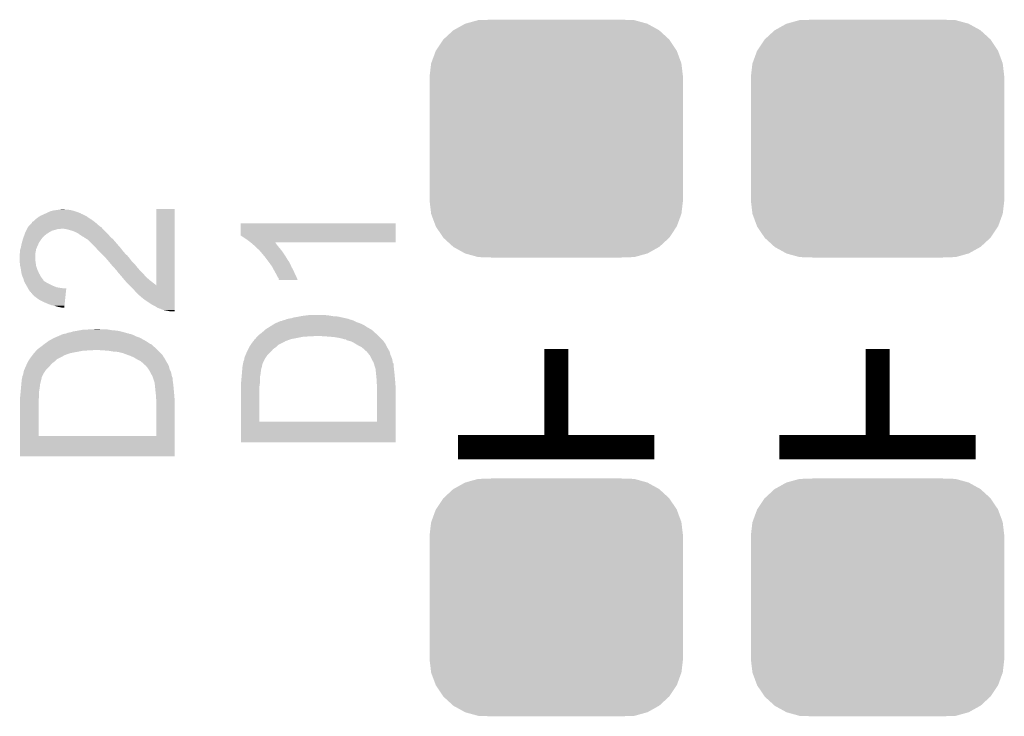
# Model space of a CAD drawing. Extents: x -9 to 122, y -9 to 65.
# Tile 65 of 256: x -2.88 to 3.35, y 45.48 to 49.89. Entities that reach past the tile are written whole.
import ezdxf

# ---------------------------------------------------------------- set-up
doc = ezdxf.new("R2010")
doc.units = 0
doc.layers.get('0').update_dxf_attribs({"linetype": 'CONTINUOUS'})
doc.layers.add('CLICKER_4_FOR_R7FA4M2A_V100_GTO', color=12, linetype='CONTINUOUS')
doc.layers.add('CLICKER_4_FOR_R7FA4M2A_V100_GTS', color=13, linetype='CONTINUOUS')

# ---------------------------------------------------------------- blocks, each defined once
blk = doc.blocks.new('CUSTOM_187')
for points in [[(-0.574718, 0.726558), (-0.494684, 0.748866), (0.575484, 0.726558), (0.493886, 0.748866)], [(-0.494684, 0.748866), (-0.486974, 0.749134), (0.493886, 0.748866), (0.492904, 0.749134)], [(-0.486974, 0.749134), (-0.409126, 0.75184), (0.492904, 0.749134), (0.409126, 0.75184)], [(-0.65191, 0.68417), (-0.650032, 0.685218), (0.651598, 0.68417), (0.650452, 0.685218)], [(-0.650032, 0.685218), (-0.57715, 0.72588), (0.650452, 0.685218), (0.576714, 0.72588)], [(-0.57715, 0.72588), (-0.574718, 0.726558), (0.576714, 0.72588), (0.575484, 0.726558)], [(-0.761188, 0.556422), (-0.714784, 0.626066), (0.761436, 0.556422), (0.714532, 0.626066)], [(-0.714784, 0.626066), (-0.713312, 0.627428), (0.714532, 0.626066), (0.713614, 0.627428)], [(-0.713312, 0.627428), (-0.65191, 0.68417), (0.713614, 0.627428), (0.651598, 0.68417)], [(-0.791024, 0.476168), (-0.762254, 0.554822), (0.791244, 0.476168), (0.762032, 0.554822)], [(-0.762254, 0.554822), (-0.761188, 0.556422), (0.762032, 0.554822), (0.761436, 0.556422)], [(-0.80137, 0.39116), (-0.791662, 0.474422), (0.80137, 0.39116), (0.791452, 0.474422)], [(-0.791662, 0.474422), (-0.791024, 0.476168), (0.791452, 0.474422), (0.791244, 0.476168)], [(-0.80137, 0.38989), (-0.80137, 0.39116), (0.80137, 0.38989), (0.80137, 0.39116)], [(-0.80137, -0.38989), (-0.80137, 0.38989), (0.80137, -0.38989), (0.80137, 0.38989)], [(-0.80137, -0.39116), (-0.80137, -0.38989), (0.80137, -0.39116), (0.80137, -0.38989)], [(-0.791452, -0.474418), (-0.80137, -0.39116), (0.791664, -0.474418), (0.80137, -0.39116)], [(-0.791244, -0.476168), (-0.791452, -0.474418), (0.791022, -0.476168), (0.791664, -0.474418)], [(-0.762032, -0.55482), (-0.791244, -0.476168), (0.762256, -0.55482), (0.791022, -0.476168)], [(-0.761438, -0.556422), (-0.762032, -0.55482), (0.761188, -0.556422), (0.762256, -0.55482)], [(-0.714534, -0.626064), (-0.761438, -0.556422), (0.714786, -0.626064), (0.761188, -0.556422)], [(-0.713616, -0.62743), (-0.714534, -0.626064), (0.713306, -0.62743), (0.714786, -0.626064)], [(-0.651604, -0.684168), (-0.713616, -0.62743), (0.651912, -0.684168), (0.713306, -0.62743)], [(-0.650456, -0.68522), (-0.651604, -0.684168), (0.650026, -0.68522), (0.651912, -0.684168)], [(-0.57672, -0.725878), (-0.650456, -0.68522), (0.57715, -0.725878), (0.650026, -0.68522)], [(-0.575488, -0.726558), (-0.57672, -0.725878), (0.57471, -0.726558), (0.57715, -0.725878)], [(-0.493896, -0.748864), (-0.575488, -0.726558), (0.494684, -0.748864), (0.57471, -0.726558)], [(-0.49291, -0.749134), (-0.493896, -0.748864), (0.48692, -0.749134), (0.494684, -0.748864)], [(-0.409126, -0.75184), (-0.49291, -0.749134), (0.409126, -0.75184), (0.48692, -0.749134)]]:
    blk.add_solid(points)

msp = doc.modelspace()

# ---------------------------------------------------------------- linework, layer by layer
at = {"layer": 'CLICKER_4_FOR_R7FA4M2A_V100_GTO', "const_width": 0.1524}
for points in [[(0.51816, 47.18558), (0.51816, 47.80534)], [(2.55016, 47.18558), (2.55016, 47.80534)], [(-0.10414, 47.18558), (0.51816, 47.18558), (1.13792, 47.18558)], [(1.92786, 47.18558), (2.55016, 47.18558), (3.16992, 47.18558)]]:
    msp.add_lwpolyline(points, dxfattribs=at)
at = {"layer": 'CLICKER_4_FOR_R7FA4M2A_V100_GTO'}
for points in [[(-2.776218, 48.62576), (-2.76606, 48.63338), (-2.423668, 48.62576), (-2.43586, 48.63338)], [(-2.76606, 48.63338), (-2.755898, 48.641002), (-2.43586, 48.63338), (-2.446532, 48.641002)], [(-2.755898, 48.641002), (-2.747436, 48.646078), (-2.446532, 48.641002), (-2.45364, 48.646078)], [(-2.747436, 48.646078), (-2.743198, 48.64862), (-2.45364, 48.646078), (-2.458722, 48.64862)], [(-2.743198, 48.64862), (-2.720848, 48.65878), (-2.458722, 48.64862), (-2.47904, 48.65878)], [(-2.720848, 48.65878), (-2.71526, 48.66132), (-2.47904, 48.65878), (-2.486656, 48.66132)], [(-2.71526, 48.66132), (-2.709768, 48.663856), (-2.486656, 48.66132), (-2.4892, 48.663856)], [(-2.709768, 48.663856), (-2.69325, 48.67148), (-2.4892, 48.663856), (-2.50952, 48.67148)], [(-2.69325, 48.67148), (-2.68224, 48.676562), (-2.50952, 48.67148), (-2.524766, 48.676562)], [(-2.68224, 48.676562), (-2.673354, 48.6791), (-2.524766, 48.676562), (-2.532382, 48.6791)], [(-2.673354, 48.6791), (-2.664458, 48.68164), (-2.532382, 48.6791), (-2.54254, 48.68164)], [(-2.664458, 48.68164), (-2.64668, 48.68418), (-2.54254, 48.68164), (-2.5527, 48.68418)], [(-2.64668, 48.68418), (-2.62636, 48.68672), (-2.5527, 48.68418), (-2.567938, 48.68672)], [(-2.62636, 48.68672), (-2.606038, 48.68926), (-2.583178, 48.68672), (-2.595878, 48.68926)], [(-2.01168, 48.209244), (-2.01166, 48.691778), (-1.894858, 48.209244), (-1.89484, 48.691778)], [(-2.01166, 48.691778), (-2.011658, 48.6918), (-1.89484, 48.691778), (-2.011658, 48.6918)], [(-2.82829, 48.56734), (-2.824482, 48.574956), (-2.352038, 48.56734), (-2.35712, 48.574956)], [(-2.824482, 48.574956), (-2.82448, 48.574958), (-2.35712, 48.574956), (-2.357122, 48.574958)], [(-2.82448, 48.574958), (-2.820248, 48.580038), (-2.357122, 48.574958), (-2.367276, 48.580038)], [(-2.820248, 48.580038), (-2.81813, 48.58258), (-2.367276, 48.580038), (-2.36982, 48.58258)], [(-2.81813, 48.58258), (-2.811782, 48.590198), (-2.36982, 48.58258), (-2.37839, 48.590198)], [(-2.811782, 48.590198), (-2.799086, 48.6029), (-2.37839, 48.590198), (-2.39268, 48.6029)], [(-2.799086, 48.6029), (-2.79654, 48.605446), (-2.39268, 48.6029), (-2.395952, 48.605446)], [(-2.79654, 48.605446), (-2.796534, 48.607986), (-2.395952, 48.605446), (-2.399218, 48.607986)], [(-2.796534, 48.607986), (-2.793996, 48.610522), (-2.399218, 48.607986), (-2.402478, 48.610522)], [(-2.793996, 48.610522), (-2.78892, 48.613062), (-2.402478, 48.610522), (-2.405744, 48.613062)], [(-2.78892, 48.613062), (-2.7813, 48.62068), (-2.405744, 48.613062), (-2.41554, 48.62068)], [(-2.7813, 48.62068), (-2.776218, 48.62576), (-2.41554, 48.62068), (-2.423668, 48.62576)], [(-1.478272, 48.524154), (-1.47826, 48.600338), (-0.497856, 48.524154), (-0.49784, 48.600338)], [(-1.47826, 48.600338), (-1.478258, 48.60036), (-0.49784, 48.600338), (-1.478258, 48.60036)], [(-2.854054, 48.50384), (-2.851332, 48.51146), (-2.73558, 48.50384), (-2.7305, 48.51146)], [(-2.851332, 48.51146), (-2.850424, 48.514002), (-2.7305, 48.51146), (-2.72796, 48.514002)], [(-2.850424, 48.514002), (-2.844074, 48.53178), (-2.72796, 48.514002), (-2.707642, 48.53178)], [(-2.844074, 48.53178), (-2.84226, 48.536858), (-2.707642, 48.53178), (-2.699518, 48.536858)], [(-2.84226, 48.536858), (-2.838994, 48.54448), (-2.699518, 48.536858), (-2.68732, 48.54448)], [(-2.838994, 48.54448), (-2.83464, 48.55464), (-2.68732, 48.54448), (-2.669542, 48.55464)], [(-2.83464, 48.55464), (-2.8321, 48.559722), (-2.669542, 48.55464), (-2.64922, 48.559722)], [(-2.8321, 48.559722), (-2.829562, 48.564798), (-2.64922, 48.559722), (-2.633982, 48.564798)], [(-2.829562, 48.564798), (-2.82956, 48.5648), (-2.633982, 48.564798), (-2.618744, 48.5648)], [(-2.82956, 48.5648), (-2.828292, 48.567338), (-2.618744, 48.5648), (-2.611122, 48.567338)], [(-2.828292, 48.567338), (-2.82829, 48.56734), (-2.611122, 48.567338), (-2.608578, 48.56734)], [(-2.608558, 48.567338), (-2.608578, 48.56734), (-2.352038, 48.567338), (-2.352038, 48.56734)], [(-2.583182, 48.5648), (-2.608558, 48.567338), (-2.3495, 48.5648), (-2.352038, 48.567338)], [(-2.55524, 48.557178), (-2.583182, 48.5648), (-2.341878, 48.557178), (-2.3495, 48.5648)], [(-2.53238, 48.54956), (-2.55524, 48.557178), (-2.33426, 48.54956), (-2.341878, 48.557178)], [(-2.50952, 48.5394), (-2.53238, 48.54956), (-2.3241, 48.5394), (-2.33426, 48.54956)], [(-2.495296, 48.52924), (-2.50952, 48.5394), (-2.31394, 48.52924), (-2.3241, 48.5394)], [(-2.49174, 48.5267), (-2.495296, 48.52924), (-2.311822, 48.5267), (-2.31394, 48.52924)], [(-2.476504, 48.516542), (-2.49174, 48.5267), (-2.303358, 48.516542), (-2.311822, 48.5267)], [(-2.468884, 48.514), (-2.476504, 48.516542), (-2.301238, 48.514), (-2.303358, 48.516542)], [(-2.46888, 48.513998), (-2.468884, 48.514), (-2.301238, 48.513998), (-2.301238, 48.514)], [(-2.4638, 48.508922), (-2.46888, 48.513998), (-2.295144, 48.508922), (-2.301238, 48.513998)], [(-2.450462, 48.5013), (-2.4638, 48.508922), (-2.285998, 48.5013), (-2.295144, 48.508922)], [(-1.43256, 48.49368), (-1.478272, 48.524154), (-0.49786, 48.49368), (-0.497856, 48.524154)], [(-2.871048, 48.437798), (-2.86766, 48.44796), (-2.77114, 48.437798), (-2.766624, 48.44796)], [(-2.86766, 48.44796), (-2.865544, 48.46066), (-2.766624, 48.44796), (-2.76098, 48.46066)], [(-2.865544, 48.46066), (-2.86512, 48.4632), (-2.76098, 48.46066), (-2.759892, 48.4632)], [(-2.86512, 48.4632), (-2.861056, 48.47844), (-2.759892, 48.4632), (-2.75336, 48.47844)], [(-2.861056, 48.47844), (-2.856992, 48.49368), (-2.75336, 48.47844), (-2.7432, 48.49368)], [(-2.856992, 48.49368), (-2.85496, 48.5013), (-2.7432, 48.49368), (-2.737486, 48.5013)], [(-2.85496, 48.5013), (-2.854054, 48.50384), (-2.737486, 48.5013), (-2.73558, 48.50384)], [(-2.446022, 48.498762), (-2.450462, 48.5013), (-2.283822, 48.498762), (-2.285998, 48.5013)], [(-2.413, 48.46574), (-2.446022, 48.498762), (-2.25552, 48.46574), (-2.283822, 48.498762)], [(-2.39776, 48.4505), (-2.413, 48.46574), (-2.242182, 48.4505), (-2.25552, 48.46574)], [(-2.393044, 48.445422), (-2.39776, 48.4505), (-2.23774, 48.445422), (-2.242182, 48.4505)], [(-2.371814, 48.42256), (-2.393044, 48.445422), (-2.21996, 48.42256), (-2.23774, 48.445422)], [(-1.41623, 48.48098), (-1.43256, 48.49368), (-0.497862, 48.48098), (-0.49786, 48.49368)], [(-1.416182, 48.480944), (-1.41623, 48.48098), (-1.259816, 48.480944), (-0.497862, 48.48098)], [(-1.409698, 48.4759), (-1.416182, 48.480944), (-1.256452, 48.4759), (-1.259816, 48.480944)], [(-1.406794, 48.47336), (-1.409698, 48.4759), (-1.25476, 48.47336), (-1.256452, 48.4759)], [(-1.395184, 48.4632), (-1.406794, 48.47336), (-1.24714, 48.4632), (-1.25476, 48.47336)], [(-1.38938, 48.45812), (-1.395184, 48.4632), (-1.243076, 48.45812), (-1.24714, 48.4632)], [(-1.38176, 48.4505), (-1.38938, 48.45812), (-1.23698, 48.4505), (-1.243076, 48.45812)], [(-1.374138, 48.442878), (-1.38176, 48.4505), (-1.230628, 48.442878), (-1.23698, 48.4505)], [(-2.87528, 48.407322), (-2.874646, 48.409858), (-2.77622, 48.407322), (-2.77622, 48.409858)], [(-2.87528, 48.36668), (-2.87528, 48.407322), (-2.77622, 48.36668), (-2.77622, 48.407322)], [(-2.874646, 48.409858), (-2.87274, 48.417482), (-2.77622, 48.409858), (-2.774834, 48.417482)], [(-2.87274, 48.417482), (-2.872738, 48.432722), (-2.774834, 48.417482), (-2.772064, 48.432722)], [(-2.872738, 48.432722), (-2.871048, 48.437798), (-2.772064, 48.432722), (-2.77114, 48.437798)], [(-2.36474, 48.41494), (-2.371814, 48.42256), (-2.213184, 48.41494), (-2.21996, 48.42256)], [(-2.349498, 48.3997), (-2.36474, 48.41494), (-2.199634, 48.3997), (-2.213184, 48.41494)], [(-2.349492, 48.399694), (-2.349498, 48.3997), (-2.197094, 48.399694), (-2.199634, 48.3997)], [(-2.346958, 48.39716), (-2.349492, 48.399694), (-2.19456, 48.39716), (-2.197094, 48.399694)], [(-2.339336, 48.389538), (-2.346958, 48.39716), (-2.189478, 48.389538), (-2.19456, 48.39716)], [(-2.334256, 48.384458), (-2.339336, 48.389538), (-2.1844, 48.384458), (-2.189478, 48.389538)], [(-2.329178, 48.37938), (-2.334256, 48.384458), (-2.18059, 48.37938), (-2.1844, 48.384458)], [(-1.364996, 48.43526), (-1.374138, 48.442878), (-1.22428, 48.43526), (-1.230628, 48.442878)], [(-1.358904, 48.430182), (-1.364996, 48.43526), (-1.22047, 48.430182), (-1.22428, 48.43526)], [(-1.35382, 48.42256), (-1.358904, 48.430182), (-1.214754, 48.42256), (-1.22047, 48.430182)], [(-1.348738, 48.417478), (-1.35382, 48.42256), (-1.210942, 48.417478), (-1.214754, 48.42256)], [(-1.346622, 48.41494), (-1.348738, 48.417478), (-1.20904, 48.41494), (-1.210942, 48.417478)], [(-1.327574, 48.392082), (-1.346622, 48.41494), (-1.1938, 48.392082), (-1.20904, 48.41494)], [(-1.32334, 48.387), (-1.327574, 48.392082), (-1.19075, 48.387), (-1.1938, 48.392082)], [(-1.308098, 48.366678), (-1.32334, 48.387), (-1.178558, 48.366678), (-1.19075, 48.387)], [(-2.87528, 48.359058), (-2.87528, 48.36668), (-2.77513, 48.359058), (-2.77622, 48.36668)], [(-2.87274, 48.333662), (-2.87528, 48.359058), (-2.7715, 48.333662), (-2.77513, 48.359058)], [(-2.872174, 48.331118), (-2.87274, 48.333662), (-2.771138, 48.331118), (-2.7715, 48.333662)], [(-2.86766, 48.310798), (-2.872174, 48.331118), (-2.764364, 48.310798), (-2.771138, 48.331118)], [(-2.316116, 48.36414), (-2.329178, 48.37938), (-2.169158, 48.36414), (-2.18059, 48.37938)], [(-2.31394, 48.3616), (-2.316116, 48.36414), (-2.166618, 48.3616), (-2.169158, 48.36414)], [(-2.29912, 48.343818), (-2.31394, 48.3616), (-2.148838, 48.343818), (-2.166618, 48.3616)], [(-2.28854, 48.33112), (-2.29912, 48.343818), (-2.138678, 48.33112), (-2.148838, 48.343818)], [(-2.275842, 48.31842), (-2.28854, 48.33112), (-2.12852, 48.31842), (-2.138678, 48.33112)], [(-1.306194, 48.36414), (-1.308098, 48.366678), (-1.17602, 48.36414), (-1.178558, 48.366678)], [(-1.30048, 48.35652), (-1.306194, 48.36414), (-1.17094, 48.35652), (-1.17602, 48.36414)], [(-1.300478, 48.356518), (-1.30048, 48.35652), (-1.17094, 48.356518), (-1.17094, 48.35652)], [(-1.289394, 48.34128), (-1.300478, 48.356518), (-1.16332, 48.34128), (-1.17094, 48.356518)], [(-1.28016, 48.328582), (-1.289394, 48.34128), (-1.157878, 48.328582), (-1.16332, 48.34128)], [(-1.277386, 48.323498), (-1.28016, 48.328582), (-1.1557, 48.323498), (-1.157878, 48.328582)], [(-1.267688, 48.305718), (-1.277386, 48.323498), (-1.14554, 48.305718), (-1.1557, 48.323498)], [(-2.867342, 48.308262), (-2.86766, 48.310798), (-2.76352, 48.308262), (-2.764364, 48.310798)], [(-2.86512, 48.290482), (-2.867342, 48.308262), (-2.755618, 48.290482), (-2.76352, 48.308262)], [(-2.863848, 48.2854), (-2.86512, 48.290482), (-2.75336, 48.2854), (-2.755618, 48.290482)], [(-2.86004, 48.270162), (-2.863848, 48.2854), (-2.744894, 48.270162), (-2.75336, 48.2854)], [(-2.856772, 48.262538), (-2.86004, 48.270162), (-2.74066, 48.262538), (-2.744894, 48.270162)], [(-2.85242, 48.252382), (-2.856772, 48.262538), (-2.733042, 48.252382), (-2.74066, 48.262538)], [(-2.26822, 48.308262), (-2.275842, 48.31842), (-2.11949, 48.308262), (-2.12852, 48.31842)], [(-2.260602, 48.30064), (-2.26822, 48.308262), (-2.112714, 48.30064), (-2.11949, 48.308262)], [(-2.258062, 48.295564), (-2.260602, 48.30064), (-2.108202, 48.295564), (-2.112714, 48.30064)], [(-2.258058, 48.29556), (-2.258062, 48.295564), (-2.1082, 48.29556), (-2.108202, 48.295564)], [(-2.255518, 48.29302), (-2.258058, 48.29556), (-2.10566, 48.29302), (-2.1082, 48.29556)], [(-2.240278, 48.27524), (-2.255518, 48.29302), (-2.08788, 48.27524), (-2.10566, 48.29302)], [(-2.233746, 48.267618), (-2.240278, 48.27524), (-2.082798, 48.267618), (-2.08788, 48.27524)], [(-2.227216, 48.26), (-2.233746, 48.267618), (-2.075174, 48.26), (-2.082798, 48.267618)], [(-2.227204, 48.259986), (-2.227216, 48.26), (-2.072634, 48.259986), (-2.075174, 48.26)], [(-2.22504, 48.25746), (-2.227204, 48.259986), (-2.071368, 48.25746), (-2.072634, 48.259986)], [(-1.26492, 48.30064), (-1.267688, 48.305718), (-1.143282, 48.30064), (-1.14554, 48.305718)], [(-1.255042, 48.28286), (-1.26492, 48.30064), (-1.13538, 48.28286), (-1.143282, 48.30064)], [(-1.25222, 48.27778), (-1.255042, 48.28286), (-1.13284, 48.27778), (-1.13538, 48.28286)], [(-1.2446, 48.26254), (-1.25222, 48.27778), (-1.12522, 48.26254), (-1.13284, 48.27778)], [(-1.242062, 48.257464), (-1.2446, 48.26254), (-1.123322, 48.257464), (-1.12522, 48.26254)], [(-2.849516, 48.242218), (-2.85242, 48.252382), (-2.72542, 48.242218), (-2.733042, 48.252382)], [(-2.848066, 48.23714), (-2.849516, 48.242218), (-2.722876, 48.23714), (-2.72542, 48.242218)], [(-2.847342, 48.234602), (-2.848066, 48.23714), (-2.71907, 48.234602), (-2.722876, 48.23714)], [(-2.84607, 48.23206), (-2.847342, 48.234602), (-2.715262, 48.23206), (-2.71907, 48.234602)], [(-2.84226, 48.22444), (-2.84607, 48.23206), (-2.70256, 48.22444), (-2.715262, 48.23206)], [(-2.83972, 48.21936), (-2.84226, 48.22444), (-2.6924, 48.21936), (-2.70256, 48.22444)], [(-2.8321, 48.20666), (-2.83972, 48.21936), (-2.667, 48.20666), (-2.6924, 48.21936)], [(-2.826004, 48.1965), (-2.8321, 48.20666), (-2.641598, 48.1965), (-2.667, 48.20666)], [(-2.82448, 48.193958), (-2.826004, 48.1965), (-2.627618, 48.193958), (-2.641598, 48.1965)], [(-2.22289, 48.25492), (-2.22504, 48.25746), (-2.070096, 48.25492), (-2.071368, 48.25746)], [(-2.21859, 48.249838), (-2.22289, 48.25492), (-2.062478, 48.249838), (-2.070096, 48.25492)], [(-2.212144, 48.24222), (-2.21859, 48.249838), (-2.054858, 48.24222), (-2.062478, 48.249838)], [(-2.199248, 48.22698), (-2.212144, 48.24222), (-2.03454, 48.22698), (-2.054858, 48.24222)], [(-2.1971, 48.22444), (-2.199248, 48.22698), (-2.031266, 48.22444), (-2.03454, 48.22698)], [(-2.181902, 48.209244), (-2.1971, 48.22444), (-2.01168, 48.209244), (-2.031266, 48.22444)], [(-2.151378, 48.17872), (-2.181902, 48.209244), (-1.894858, 48.17872), (-1.894858, 48.209244)], [(-1.236986, 48.252386), (-1.242062, 48.257464), (-1.121426, 48.252386), (-1.123322, 48.257464)], [(-1.23698, 48.244766), (-1.236986, 48.252386), (-1.11858, 48.244766), (-1.121426, 48.252386)], [(-1.234446, 48.242226), (-1.23698, 48.244766), (-1.117632, 48.242226), (-1.11858, 48.244766)], [(-1.11763, 48.24222), (-1.234446, 48.242226), (-1.11763, 48.24222), (-1.117632, 48.242226)], [(-2.82321, 48.19142), (-2.82448, 48.193958), (-2.61366, 48.19142), (-2.627618, 48.193958)], [(-2.821928, 48.188858), (-2.82321, 48.19142), (-2.580642, 48.188858), (-2.61366, 48.19142)], [(-2.8194, 48.183802), (-2.821928, 48.188858), (-2.58117, 48.183802), (-2.580642, 48.188858)], [(-2.80924, 48.168564), (-2.8194, 48.183802), (-2.58276, 48.168564), (-2.58117, 48.183802)], [(-2.804174, 48.166026), (-2.80924, 48.168564), (-2.583026, 48.166026), (-2.58276, 48.168564)], [(-2.80416, 48.160962), (-2.804174, 48.166026), (-2.583554, 48.160962), (-2.583026, 48.166026)], [(-2.801628, 48.16094), (-2.80416, 48.160962), (-2.583556, 48.16094), (-2.583554, 48.160962)], [(-2.788922, 48.145702), (-2.801628, 48.16094), (-2.585146, 48.145702), (-2.583556, 48.16094)], [(-2.77368, 48.133), (-2.788922, 48.145702), (-2.58647, 48.133), (-2.585146, 48.145702)], [(-2.1336, 48.1584), (-2.151378, 48.17872), (-1.89486, 48.1584), (-1.894858, 48.17872)], [(-2.1209, 48.145702), (-2.1336, 48.1584), (-1.89486, 48.145702), (-1.89486, 48.1584)], [(-2.110754, 48.140626), (-2.1209, 48.145702), (-1.89486, 48.140626), (-1.89486, 48.145702)], [(-2.11074, 48.135562), (-2.110754, 48.140626), (-1.89486, 48.135562), (-1.89486, 48.140626)], [(-2.108204, 48.13554), (-2.11074, 48.135562), (-1.89486, 48.13554), (-1.89486, 48.135562)], [(-2.08534, 48.11776), (-2.108204, 48.13554), (-1.89486, 48.11776), (-1.89486, 48.13554)], [(-2.755902, 48.1203), (-2.77368, 48.133), (-2.587796, 48.1203), (-2.58647, 48.133)], [(-2.738118, 48.11014), (-2.755902, 48.1203), (-2.588856, 48.11014), (-2.587796, 48.1203)], [(-2.7051, 48.0949), (-2.738118, 48.11014), (-2.590446, 48.0949), (-2.588856, 48.11014)], [(-2.672082, 48.082202), (-2.7051, 48.0949), (-2.59177, 48.082202), (-2.590446, 48.0949)], [(-2.65684, 48.07966), (-2.672082, 48.082202), (-2.592036, 48.07966), (-2.59177, 48.082202)], [(-2.6416, 48.074582), (-2.65684, 48.07966), (-2.592566, 48.074582), (-2.592036, 48.07966)], [(-2.6162, 48.0695), (-2.6416, 48.074582), (-2.593096, 48.0695), (-2.592566, 48.074582)], [(-2.039622, 48.087282), (-2.08534, 48.11776), (-1.894862, 48.087282), (-1.89486, 48.11776)], [(-2.019302, 48.07712), (-2.039622, 48.087282), (-1.894862, 48.07712), (-1.894862, 48.087282)], [(-2.004062, 48.066962), (-2.019302, 48.07712), (-1.894862, 48.066962), (-1.894862, 48.07712)], [(-2.606042, 48.06696), (-2.6162, 48.0695), (-2.59336, 48.06696), (-2.593096, 48.0695)], [(-1.991362, 48.061882), (-2.004062, 48.066962), (-1.894862, 48.061882), (-1.894862, 48.066962)], [(-1.981218, 48.059344), (-1.991362, 48.061882), (-1.894862, 48.059344), (-1.894862, 48.061882)], [(-1.9812, 48.056822), (-1.981218, 48.059344), (-1.894862, 48.056822), (-1.894862, 48.059344)], [(-1.978664, 48.0568), (-1.9812, 48.056822), (-1.894862, 48.0568), (-1.894862, 48.056822)], [(-1.96342, 48.051722), (-1.978664, 48.0568), (-1.894862, 48.051722), (-1.894862, 48.0568)], [(-1.95072, 48.04918), (-1.96342, 48.051722), (-1.894862, 48.04918), (-1.894862, 48.051722)], [(-1.93548, 48.04664), (-1.95072, 48.04918), (-1.894862, 48.04664), (-1.894862, 48.04918)], [(-1.922782, 48.0441), (-1.93548, 48.04664), (-1.894862, 48.0441), (-1.894862, 48.04664)], [(-1.12268, 48.00854), (-1.109134, 48.01108), (-0.850052, 48.00854), (-0.86106, 48.01108)], [(-1.109134, 48.01108), (-1.095588, 48.01362), (-0.86106, 48.01108), (-0.894082, 48.01362)], [(-1.095588, 48.01362), (-1.08204, 48.01616), (-0.894082, 48.01362), (-0.90932, 48.01616)], [(-1.08204, 48.01616), (-1.06045, 48.0187), (-0.90932, 48.01616), (-0.92456, 48.0187)], [(-1.06045, 48.0187), (-1.038858, 48.02124), (-0.92456, 48.0187), (-0.9525, 48.02124)], [(-1.30084, 47.942502), (-1.29286, 47.94758), (-0.675642, 47.942502), (-0.683258, 47.94758)], [(-1.29286, 47.94758), (-1.276354, 47.957738), (-0.683258, 47.94758), (-0.698498, 47.957738)], [(-1.276354, 47.957738), (-1.25984, 47.9679), (-0.698498, 47.957738), (-0.721362, 47.9679)], [(-1.25984, 47.9679), (-1.242058, 47.97552), (-0.721362, 47.9679), (-0.744218, 47.97552)], [(-1.242058, 47.97552), (-1.224276, 47.98314), (-0.744218, 47.97552), (-0.759458, 47.98314)], [(-1.224276, 47.98314), (-1.219196, 47.983142), (-0.759458, 47.98314), (-0.759462, 47.983142)], [(-1.219196, 47.983142), (-1.214118, 47.98568), (-0.759462, 47.983142), (-0.76454, 47.98568)], [(-1.214118, 47.98568), (-1.2065, 47.988218), (-0.76454, 47.98568), (-0.772154, 47.988218)], [(-1.2065, 47.988218), (-1.196354, 47.990758), (-0.772154, 47.988218), (-0.779778, 47.990758)], [(-1.196354, 47.990758), (-1.196346, 47.99076), (-0.779778, 47.990758), (-0.784856, 47.99076)], [(-1.196346, 47.99076), (-1.196338, 47.990762), (-0.784856, 47.99076), (-0.78486, 47.990762)], [(-1.196338, 47.990762), (-1.189996, 47.993298), (-0.78486, 47.990762), (-0.789936, 47.993298)], [(-1.189996, 47.993298), (-1.18365, 47.995836), (-0.789936, 47.993298), (-0.792476, 47.995836)], [(-1.18365, 47.995836), (-1.183638, 47.99584), (-0.792476, 47.995836), (-0.792494, 47.99584)], [(-1.183638, 47.99584), (-1.17094, 47.99838), (-0.792494, 47.99584), (-0.804342, 47.99838)], [(-1.17094, 47.99838), (-1.155698, 48.000922), (-0.804342, 47.99838), (-0.8162, 48.000922)], [(-1.155698, 48.000922), (-1.148082, 48.00346), (-0.8162, 48.000922), (-0.82804, 48.00346)], [(-1.148082, 48.00346), (-1.140458, 48.006), (-0.82804, 48.00346), (-0.839046, 48.006)], [(-1.140458, 48.006), (-1.12268, 48.00854), (-0.839046, 48.006), (-0.850052, 48.00854)], [(-2.650916, 47.879), (-2.633132, 47.88662), (-2.118358, 47.879), (-2.141218, 47.88662)], [(-2.633132, 47.88662), (-2.621276, 47.8917), (-2.141218, 47.88662), (-2.151378, 47.8917)], [(-2.621276, 47.8917), (-2.618734, 47.891706), (-2.151378, 47.8917), (-2.15139, 47.891706)], [(-2.618734, 47.891706), (-2.616196, 47.894242), (-2.15139, 47.891706), (-2.156462, 47.894242)], [(-2.616196, 47.894242), (-2.611118, 47.89678), (-2.156462, 47.894242), (-2.16154, 47.89678)], [(-2.611118, 47.89678), (-2.6035, 47.899318), (-2.16154, 47.89678), (-2.169154, 47.899318)], [(-2.6035, 47.899318), (-2.593348, 47.901858), (-2.169154, 47.899318), (-2.176778, 47.901858)], [(-2.593348, 47.901858), (-2.59334, 47.90186), (-2.176778, 47.901858), (-2.181856, 47.90186)], [(-2.59334, 47.90186), (-2.580658, 47.904398), (-2.181856, 47.90186), (-2.186936, 47.904398)], [(-2.580658, 47.904398), (-2.580648, 47.9044), (-2.186936, 47.904398), (-2.189478, 47.9044)], [(-2.580648, 47.9044), (-2.580638, 47.904402), (-2.189478, 47.9044), (-2.189484, 47.904402)], [(-2.580638, 47.904402), (-2.567938, 47.90948), (-2.189484, 47.904402), (-2.207258, 47.90948)], [(-2.567938, 47.90948), (-2.552698, 47.912022), (-2.207258, 47.90948), (-2.216156, 47.912022)], [(-2.552698, 47.912022), (-2.545082, 47.91456), (-2.216156, 47.912022), (-2.22504, 47.91456)], [(-2.545082, 47.91456), (-2.537458, 47.9171), (-2.22504, 47.91456), (-2.236046, 47.9171)], [(-2.537458, 47.9171), (-2.51968, 47.91964), (-2.236046, 47.9171), (-2.247052, 47.91964)], [(-2.51968, 47.91964), (-2.506134, 47.92218), (-2.247052, 47.91964), (-2.25806, 47.92218)], [(-2.506134, 47.92218), (-2.492588, 47.92472), (-2.25806, 47.92218), (-2.291082, 47.92472)], [(-2.492588, 47.92472), (-2.47904, 47.92726), (-2.291082, 47.92472), (-2.30632, 47.92726)], [(-2.47904, 47.92726), (-2.43586, 47.9298), (-2.30632, 47.92726), (-2.321558, 47.9298)], [(-2.43586, 47.9298), (-2.387602, 47.93234), (-2.359658, 47.9298), (-2.369818, 47.93234)], [(-1.374138, 47.88408), (-1.371598, 47.88662), (-1.061718, 47.88408), (-1.046478, 47.88662)], [(-1.371598, 47.88662), (-1.369058, 47.88916), (-1.018538, 47.88662), (-1.008378, 47.88916)], [(-1.369058, 47.88916), (-1.363978, 47.89424), (-0.60706, 47.88916), (-0.61214, 47.89424)], [(-1.363978, 47.89424), (-1.35382, 47.90186), (-0.61214, 47.89424), (-0.61976, 47.90186)], [(-1.35382, 47.90186), (-1.34366, 47.90948), (-0.61976, 47.90186), (-0.629284, 47.90948)], [(-1.34366, 47.90948), (-1.340806, 47.912018), (-0.629284, 47.90948), (-0.632458, 47.912018)], [(-1.340806, 47.912018), (-1.329374, 47.922178), (-0.632458, 47.912018), (-0.642618, 47.922178)], [(-1.329374, 47.922178), (-1.323656, 47.92726), (-0.642618, 47.922178), (-0.65024, 47.92726)], [(-1.323656, 47.92726), (-1.320802, 47.929798), (-0.65024, 47.92726), (-0.65278, 47.929798)], [(-1.320802, 47.929798), (-1.320798, 47.9298), (-0.65278, 47.929798), (-0.652782, 47.9298)], [(-1.320798, 47.9298), (-1.30084, 47.942502), (-0.652782, 47.9298), (-0.675642, 47.942502)], [(-0.91694, 47.88408), (-0.99314, 47.88916), (-0.60198, 47.88408), (-0.60706, 47.88916)], [(-2.74066, 47.82058), (-2.737398, 47.823118), (-2.026284, 47.82058), (-2.029458, 47.823118)], [(-2.737398, 47.823118), (-2.724334, 47.833278), (-2.029458, 47.823118), (-2.039618, 47.833278)], [(-2.724334, 47.833278), (-2.717806, 47.838356), (-2.039618, 47.833278), (-2.047234, 47.838356)], [(-2.717806, 47.838356), (-2.7178, 47.83836), (-2.047234, 47.838356), (-2.049776, 47.83836)], [(-2.7178, 47.83836), (-2.696848, 47.8536), (-2.049776, 47.83836), (-2.07264, 47.8536)], [(-2.696848, 47.8536), (-2.68986, 47.858682), (-2.07264, 47.8536), (-2.081786, 47.858682)], [(-2.68986, 47.858682), (-2.656842, 47.87646), (-2.081786, 47.858682), (-2.113786, 47.87646)], [(-2.656842, 47.87646), (-2.650916, 47.879), (-2.113786, 47.87646), (-2.118358, 47.879)], [(-1.422398, 47.820582), (-1.415626, 47.830742), (-1.252218, 47.820582), (-1.242056, 47.830742)], [(-1.415626, 47.830742), (-1.41224, 47.835822), (-1.242056, 47.830742), (-1.2319, 47.835822)], [(-1.41224, 47.835822), (-1.410548, 47.83836), (-1.2319, 47.835822), (-1.229354, 47.83836)], [(-1.410548, 47.83836), (-1.410546, 47.838362), (-1.229354, 47.83836), (-1.226816, 47.838362)], [(-1.410546, 47.838362), (-1.40716, 47.84344), (-1.226816, 47.838362), (-1.216662, 47.84344)], [(-1.40716, 47.84344), (-1.405186, 47.84598), (-1.216662, 47.84344), (-1.211582, 47.84598)], [(-1.405186, 47.84598), (-1.397284, 47.85614), (-1.211582, 47.84598), (-1.193798, 47.85614)], [(-1.397284, 47.85614), (-1.38938, 47.866304), (-1.193798, 47.85614), (-1.16534, 47.866304)], [(-1.38938, 47.866304), (-1.389358, 47.86884), (-1.16534, 47.866304), (-1.158238, 47.86884)], [(-1.389358, 47.86884), (-1.386834, 47.868846), (-1.158238, 47.86884), (-1.158208, 47.868846)], [(-1.386834, 47.868846), (-1.381758, 47.873924), (-1.158208, 47.868846), (-1.131126, 47.873924)], [(-1.381758, 47.873924), (-1.38049, 47.87646), (-1.131126, 47.873924), (-1.1176, 47.87646)], [(-1.38049, 47.87646), (-1.379218, 47.879), (-1.1176, 47.87646), (-1.1049, 47.879)], [(-1.379218, 47.879), (-1.374138, 47.88408), (-1.1049, 47.879), (-1.079498, 47.88408)], [(-0.88646, 47.88154), (-0.91694, 47.88408), (-0.59944, 47.88154), (-0.60198, 47.88408)], [(-0.85598, 47.87646), (-0.88646, 47.88154), (-0.59436, 47.87646), (-0.59944, 47.88154)], [(-0.825502, 47.86884), (-0.85598, 47.87646), (-0.58674, 47.86884), (-0.59436, 47.87646)], [(-0.817876, 47.8663), (-0.825502, 47.86884), (-0.5842, 47.8663), (-0.58674, 47.86884)], [(-0.812794, 47.866294), (-0.817876, 47.8663), (-0.584194, 47.866294), (-0.5842, 47.8663)], [(-0.810256, 47.863758), (-0.812794, 47.866294), (-0.581658, 47.863758), (-0.584194, 47.866294)], [(-0.805178, 47.861218), (-0.810256, 47.863758), (-0.579118, 47.861218), (-0.581658, 47.863758)], [(-0.795868, 47.85868), (-0.805178, 47.861218), (-0.57658, 47.85868), (-0.579118, 47.861218)], [(-0.777238, 47.8536), (-0.795868, 47.85868), (-0.57295, 47.8536), (-0.57658, 47.85868)], [(-0.75438, 47.8409), (-0.777238, 47.8536), (-0.56388, 47.8409), (-0.57295, 47.8536)], [(-0.754376, 47.840898), (-0.75438, 47.8409), (-0.56388, 47.840898), (-0.56388, 47.8409)], [(-0.73406, 47.828202), (-0.754376, 47.840898), (-0.55753, 47.828202), (-0.56388, 47.840898)], [(-0.718822, 47.820582), (-0.73406, 47.828202), (-0.55372, 47.820582), (-0.55753, 47.828202)], [(-2.802186, 47.75708), (-2.794284, 47.76724), (-2.608582, 47.75708), (-2.590798, 47.76724)], [(-2.794284, 47.76724), (-2.78638, 47.777404), (-2.590798, 47.76724), (-2.56234, 47.777404)], [(-2.78638, 47.777404), (-2.786358, 47.77994), (-2.56234, 47.777404), (-2.555238, 47.77994)], [(-2.786358, 47.77994), (-2.783834, 47.779946), (-2.555238, 47.77994), (-2.555208, 47.779946)], [(-2.783834, 47.779946), (-2.778758, 47.785024), (-2.555208, 47.779946), (-2.528126, 47.785024)], [(-2.778758, 47.785024), (-2.77749, 47.78756), (-2.528126, 47.785024), (-2.5146, 47.78756)], [(-2.77749, 47.78756), (-2.776218, 47.7901), (-2.5146, 47.78756), (-2.5019, 47.7901)], [(-2.776218, 47.7901), (-2.771138, 47.79518), (-2.5019, 47.7901), (-2.476498, 47.79518)], [(-2.771138, 47.79518), (-2.768598, 47.79772), (-2.458718, 47.79518), (-2.443478, 47.79772)], [(-2.768598, 47.79772), (-2.766058, 47.80026), (-2.415538, 47.79772), (-2.405378, 47.80026)], [(-2.766058, 47.80026), (-2.760978, 47.80534), (-2.00406, 47.80026), (-2.00914, 47.80534)], [(-2.760978, 47.80534), (-2.75082, 47.81296), (-2.00914, 47.80534), (-2.01676, 47.81296)], [(-2.75082, 47.81296), (-2.74066, 47.82058), (-2.01676, 47.81296), (-2.026284, 47.82058)], [(-2.31394, 47.79518), (-2.39014, 47.80026), (-1.99898, 47.79518), (-2.00406, 47.80026)], [(-2.283462, 47.7901), (-2.31394, 47.79518), (-1.9939, 47.7901), (-1.99898, 47.79518)], [(-2.25298, 47.78756), (-2.283462, 47.7901), (-1.99136, 47.78756), (-1.9939, 47.7901)], [(-2.222502, 47.77994), (-2.25298, 47.78756), (-1.98374, 47.77994), (-1.99136, 47.78756)], [(-2.21488, 47.7774), (-2.222502, 47.77994), (-1.9812, 47.7774), (-1.98374, 47.77994)], [(-2.209796, 47.77486), (-2.21488, 47.7774), (-1.97866, 47.77486), (-1.9812, 47.7774)], [(-2.207256, 47.774858), (-2.209796, 47.77486), (-1.978658, 47.774858), (-1.97866, 47.77486)], [(-2.202178, 47.77232), (-2.207256, 47.774858), (-1.97612, 47.77232), (-1.978658, 47.774858)], [(-2.195188, 47.769778), (-2.202178, 47.77232), (-1.97358, 47.769778), (-1.97612, 47.77232)], [(-2.174242, 47.76216), (-2.195188, 47.769778), (-1.968818, 47.76216), (-1.97358, 47.769778)], [(-2.15138, 47.751998), (-2.174242, 47.76216), (-1.962464, 47.751998), (-1.968818, 47.76216)], [(-1.452878, 47.754542), (-1.448526, 47.764702), (-1.317412, 47.754542), (-1.310638, 47.764702)], [(-1.448526, 47.764702), (-1.44526, 47.77232), (-1.310638, 47.764702), (-1.30302, 47.77232)], [(-1.44526, 47.77232), (-1.439616, 47.78502), (-1.30302, 47.77232), (-1.29032, 47.78502)], [(-1.439616, 47.78502), (-1.4351, 47.79518), (-1.29032, 47.78502), (-1.28143, 47.79518)], [(-1.4351, 47.79518), (-1.43002, 47.805342), (-1.28143, 47.79518), (-1.272538, 47.805342)], [(-1.43002, 47.805342), (-1.42367, 47.818042), (-1.272538, 47.805342), (-1.254758, 47.818042)], [(-1.42367, 47.818042), (-1.422398, 47.820582), (-1.254758, 47.818042), (-1.252218, 47.820582)], [(-0.71374, 47.81804), (-0.718822, 47.820582), (-0.552194, 47.81804), (-0.55372, 47.820582)], [(-0.70104, 47.80788), (-0.71374, 47.81804), (-0.5461, 47.80788), (-0.552194, 47.81804)], [(-0.685794, 47.79264), (-0.70104, 47.80788), (-0.53739, 47.79264), (-0.5461, 47.80788)], [(-0.683254, 47.792632), (-0.685794, 47.79264), (-0.537386, 47.792632), (-0.53739, 47.79264)], [(-0.68114, 47.790096), (-0.683254, 47.792632), (-0.535938, 47.790096), (-0.537386, 47.792632)], [(-0.67056, 47.7774), (-0.68114, 47.790096), (-0.532764, 47.7774), (-0.535938, 47.790096)], [(-0.664462, 47.769778), (-0.67056, 47.7774), (-0.53086, 47.769778), (-0.532764, 47.7774)], [(-0.660398, 47.764698), (-0.664462, 47.769778), (-0.528602, 47.764698), (-0.53086, 47.769778)], [(-0.651508, 47.746918), (-0.660398, 47.764698), (-0.5207, 47.746918), (-0.528602, 47.764698)], [(-2.836616, 47.69612), (-2.8321, 47.70628), (-2.68732, 47.69612), (-2.67843, 47.70628)], [(-2.8321, 47.70628), (-2.82702, 47.716442), (-2.67843, 47.70628), (-2.669538, 47.716442)], [(-2.82702, 47.716442), (-2.82067, 47.729142), (-2.669538, 47.716442), (-2.651758, 47.729142)], [(-2.82067, 47.729142), (-2.819398, 47.731682), (-2.651758, 47.729142), (-2.649218, 47.731682)], [(-2.819398, 47.731682), (-2.812626, 47.741842), (-2.649218, 47.731682), (-2.639056, 47.741842)], [(-2.812626, 47.741842), (-2.80924, 47.746922), (-2.639056, 47.741842), (-2.6289, 47.746922)], [(-2.80924, 47.746922), (-2.807548, 47.74946), (-2.6289, 47.746922), (-2.626354, 47.74946)], [(-2.807548, 47.74946), (-2.807546, 47.749462), (-2.626354, 47.74946), (-2.623816, 47.749462)], [(-2.807546, 47.749462), (-2.80416, 47.75454), (-2.623816, 47.749462), (-2.613662, 47.75454)], [(-2.80416, 47.75454), (-2.802186, 47.75708), (-2.613662, 47.75454), (-2.608582, 47.75708)], [(-2.147314, 47.749458), (-2.15138, 47.751998), (-1.960878, 47.749458), (-1.962464, 47.751998)], [(-2.143246, 47.746916), (-2.147314, 47.749458), (-1.958338, 47.746916), (-1.960878, 47.749458)], [(-2.13106, 47.739302), (-2.143246, 47.746916), (-1.95453, 47.739302), (-1.958338, 47.746916)], [(-2.115822, 47.731682), (-2.13106, 47.739302), (-1.95072, 47.731682), (-1.95453, 47.739302)], [(-2.11074, 47.72914), (-2.115822, 47.731682), (-1.949194, 47.72914), (-1.95072, 47.731682)], [(-2.09804, 47.71898), (-2.11074, 47.72914), (-1.9431, 47.71898), (-1.949194, 47.72914)], [(-2.082794, 47.70374), (-2.09804, 47.71898), (-1.93439, 47.70374), (-1.9431, 47.71898)], [(-2.080254, 47.703732), (-2.082794, 47.70374), (-1.934386, 47.703732), (-1.93439, 47.70374)], [(-2.07814, 47.701196), (-2.080254, 47.703732), (-1.932938, 47.701196), (-1.934386, 47.703732)], [(-2.06756, 47.6885), (-2.07814, 47.701196), (-1.929764, 47.6885), (-1.932938, 47.701196)], [(-1.466274, 47.693578), (-1.46558, 47.7012), (-1.34366, 47.693578), (-1.342136, 47.7012)], [(-1.46558, 47.7012), (-1.464452, 47.70628), (-1.342136, 47.7012), (-1.341118, 47.70628)], [(-1.464452, 47.70628), (-1.462758, 47.713904), (-1.341118, 47.70628), (-1.33858, 47.713904)], [(-1.462758, 47.713904), (-1.462194, 47.716444), (-1.33858, 47.713904), (-1.338578, 47.716444)], [(-1.462194, 47.716444), (-1.4605, 47.724062), (-1.338578, 47.716444), (-1.33477, 47.724062)], [(-1.4605, 47.724062), (-1.460494, 47.726606), (-1.33477, 47.724062), (-1.333498, 47.726606)], [(-1.460494, 47.726606), (-1.45796, 47.729146), (-1.333498, 47.726606), (-1.332228, 47.729146)], [(-1.45796, 47.729146), (-1.457958, 47.731682), (-1.332228, 47.729146), (-1.33096, 47.731682)], [(-1.457958, 47.731682), (-1.45542, 47.7393), (-1.33096, 47.731682), (-1.32715, 47.7393)], [(-1.45542, 47.7393), (-1.454998, 47.741842), (-1.32715, 47.7393), (-1.325878, 47.741842)], [(-1.454998, 47.741842), (-1.452878, 47.754542), (-1.325878, 47.741842), (-1.317412, 47.754542)], [(-0.64516, 47.734222), (-0.651508, 47.746918), (-0.51816, 47.734222), (-0.5207, 47.746918)], [(-0.63754, 47.72152), (-0.64516, 47.734222), (-0.51562, 47.72152), (-0.51816, 47.734222)], [(-0.637538, 47.721518), (-0.63754, 47.72152), (-0.51562, 47.721518), (-0.51562, 47.72152)], [(-0.63669, 47.718974), (-0.637538, 47.721518), (-0.515614, 47.718974), (-0.51562, 47.721518)], [(-0.635844, 47.716436), (-0.63669, 47.718974), (-0.513078, 47.716436), (-0.515614, 47.718974)], [(-0.634152, 47.711356), (-0.635844, 47.716436), (-0.51054, 47.711356), (-0.513078, 47.716436)], [(-0.63246, 47.706276), (-0.634152, 47.711356), (-0.51054, 47.706276), (-0.51054, 47.711356)], [(-0.632458, 47.703738), (-0.63246, 47.706276), (-0.51054, 47.703738), (-0.51054, 47.706276)], [(-0.630764, 47.69866), (-0.632458, 47.703738), (-0.51054, 47.69866), (-0.51054, 47.703738)], [(-0.62484, 47.680878), (-0.630764, 47.69866), (-0.508316, 47.680878), (-0.51054, 47.69866)], [(-2.859024, 47.627544), (-2.857498, 47.635162), (-2.735578, 47.627544), (-2.73177, 47.635162)], [(-2.857498, 47.635162), (-2.85496, 47.640244), (-2.73177, 47.635162), (-2.729228, 47.640244)], [(-2.85496, 47.640244), (-2.854958, 47.642784), (-2.729228, 47.640244), (-2.727958, 47.642784)], [(-2.854958, 47.642784), (-2.85242, 47.647864), (-2.727958, 47.642784), (-2.725418, 47.647864)], [(-2.85242, 47.647864), (-2.851694, 47.652942), (-2.725418, 47.647864), (-2.722878, 47.652942)], [(-2.851694, 47.652942), (-2.849878, 47.665642), (-2.722878, 47.652942), (-2.714412, 47.665642)], [(-2.849878, 47.665642), (-2.845526, 47.675802), (-2.714412, 47.665642), (-2.707638, 47.675802)], [(-2.845526, 47.675802), (-2.84226, 47.68342), (-2.707638, 47.675802), (-2.70002, 47.68342)], [(-2.84226, 47.68342), (-2.836616, 47.69612), (-2.70002, 47.68342), (-2.68732, 47.69612)], [(-2.062476, 47.680878), (-2.06756, 47.6885), (-1.92786, 47.680878), (-1.929764, 47.6885)], [(-2.0574, 47.673262), (-2.062476, 47.680878), (-1.924474, 47.673262), (-1.92786, 47.680878)], [(-2.04978, 47.66056), (-2.0574, 47.673262), (-1.918828, 47.66056), (-1.924474, 47.673262)], [(-2.048508, 47.658018), (-2.04978, 47.66056), (-1.9177, 47.658018), (-1.918828, 47.66056)], [(-2.04216, 47.645322), (-2.048508, 47.658018), (-1.91516, 47.645322), (-1.9177, 47.658018)], [(-2.034538, 47.632618), (-2.04216, 47.645322), (-1.91262, 47.632618), (-1.91516, 47.645322)], [(-1.472278, 47.625002), (-1.47066, 47.64278), (-1.35636, 47.625002), (-1.353128, 47.64278)], [(-1.47066, 47.64278), (-1.469814, 47.652938), (-1.353128, 47.64278), (-1.35128, 47.652938)], [(-1.469814, 47.652938), (-1.46812, 47.67326), (-1.35128, 47.652938), (-1.349024, 47.67326)], [(-1.46812, 47.67326), (-1.46789, 47.675802), (-1.349024, 47.67326), (-1.34874, 47.675802)], [(-1.46789, 47.675802), (-1.466274, 47.693578), (-1.34874, 47.675802), (-1.34366, 47.693578)], [(-0.624586, 47.67834), (-0.62484, 47.680878), (-0.508, 47.67834), (-0.508316, 47.680878)], [(-0.6223, 47.65548), (-0.624586, 47.67834), (-0.50546, 47.65548), (-0.508, 47.67834)], [(-0.61976, 47.63008), (-0.6223, 47.65548), (-0.50315, 47.63008), (-0.50546, 47.65548)], [(-2.866738, 47.56404), (-2.86489, 47.58436), (-2.74828, 47.56404), (-2.74574, 47.58436)], [(-2.86489, 47.58436), (-2.863042, 47.60468), (-2.74574, 47.58436), (-2.74066, 47.60468)], [(-2.863042, 47.60468), (-2.86258, 47.609762), (-2.74066, 47.60468), (-2.739644, 47.609762)], [(-2.86258, 47.609762), (-2.861056, 47.617382), (-2.739644, 47.609762), (-2.738118, 47.617382)], [(-2.861056, 47.617382), (-2.86004, 47.622464), (-2.738118, 47.617382), (-2.73558, 47.622464)], [(-2.86004, 47.622464), (-2.859024, 47.627544), (-2.73558, 47.622464), (-2.735578, 47.627544)], [(-2.033902, 47.630074), (-2.034538, 47.632618), (-1.912614, 47.630074), (-1.91262, 47.632618)], [(-2.033268, 47.627536), (-2.033902, 47.630074), (-1.910078, 47.627536), (-1.912614, 47.630074)], [(-2.032, 47.622458), (-2.033268, 47.627536), (-1.90754, 47.622458), (-1.910078, 47.627536)], [(-2.031998, 47.622456), (-2.032, 47.622458), (-1.90754, 47.622456), (-1.90754, 47.622458)], [(-2.02946, 47.617376), (-2.031998, 47.622456), (-1.90754, 47.617376), (-1.90754, 47.622456)], [(-2.029458, 47.614838), (-2.02946, 47.617376), (-1.90754, 47.614838), (-1.90754, 47.617376)], [(-2.026918, 47.60722), (-2.029458, 47.614838), (-1.90754, 47.60722), (-1.90754, 47.614838)], [(-2.02184, 47.591978), (-2.026918, 47.60722), (-1.905362, 47.591978), (-1.90754, 47.60722)], [(-2.021586, 47.58944), (-2.02184, 47.591978), (-1.905, 47.58944), (-1.905362, 47.591978)], [(-2.0193, 47.56658), (-2.021586, 47.58944), (-1.90246, 47.56658), (-1.905, 47.58944)], [(-1.47574, 47.589442), (-1.4732, 47.61484), (-1.35636, 47.589442), (-1.35636, 47.61484)], [(-1.47574, 47.58944), (-1.47574, 47.589442), (-1.356362, 47.58944), (-1.35636, 47.589442)], [(-1.475738, 47.57166), (-1.47574, 47.58944), (-1.3589, 47.57166), (-1.356362, 47.58944)], [(-1.4732, 47.61484), (-1.472278, 47.625002), (-1.35636, 47.61484), (-1.35636, 47.625002)], [(-0.61722, 47.607218), (-0.61976, 47.63008), (-0.501072, 47.607218), (-0.50315, 47.63008)], [(-0.61722, 47.5996), (-0.61722, 47.607218), (-0.50038, 47.5996), (-0.501072, 47.607218)], [(-0.61722, 47.586898), (-0.61722, 47.5996), (-0.499402, 47.586898), (-0.50038, 47.5996)], [(-0.61468, 47.576738), (-0.61722, 47.586898), (-0.49862, 47.576738), (-0.499402, 47.586898)], [(-0.614682, 47.566582), (-0.61468, 47.576738), (-0.49784, 47.566582), (-0.49862, 47.576738)], [(-2.87274, 47.500542), (-2.8702, 47.52594), (-2.75336, 47.500542), (-2.75336, 47.52594)], [(-2.8702, 47.52594), (-2.869508, 47.533562), (-2.75336, 47.52594), (-2.75336, 47.533562)], [(-2.869508, 47.533562), (-2.866738, 47.56404), (-2.75336, 47.533562), (-2.74828, 47.56404)], [(-2.01676, 47.54118), (-2.0193, 47.56658), (-1.90015, 47.54118), (-1.90246, 47.56658)], [(-2.01422, 47.518318), (-2.01676, 47.54118), (-1.898072, 47.518318), (-1.90015, 47.54118)], [(-2.01422, 47.5107), (-2.01422, 47.518318), (-1.89738, 47.5107), (-1.898072, 47.518318)], [(-2.01422, 47.497998), (-2.01422, 47.5107), (-1.896402, 47.497998), (-1.89738, 47.5107)], [(-1.475726, 47.345622), (-1.475738, 47.57166), (-1.3589, 47.345622), (-1.3589, 47.57166)], [(-0.614702, 47.3456), (-0.614682, 47.566582), (-0.497854, 47.3456), (-0.49784, 47.566582)], [(-2.87274, 47.50054), (-2.87274, 47.500542), (-2.753362, 47.50054), (-2.75336, 47.500542)], [(-2.87274, 47.48022), (-2.87274, 47.50054), (-2.7559, 47.48022), (-2.753362, 47.50054)], [(-2.87274, 47.256722), (-2.87274, 47.48022), (-2.7559, 47.256722), (-2.7559, 47.48022)], [(-2.01168, 47.487838), (-2.01422, 47.497998), (-1.89562, 47.487838), (-1.896402, 47.497998)], [(-2.011702, 47.2567), (-2.011682, 47.477682), (-1.894854, 47.2567), (-1.89484, 47.477682)], [(-2.011682, 47.477682), (-2.01168, 47.487838), (-1.89484, 47.477682), (-1.89562, 47.487838)], [(-1.475726, 47.3456), (-1.475726, 47.345622), (-0.614702, 47.3456), (-1.3589, 47.345622)], [(-1.47572, 47.216062), (-1.475726, 47.3456), (-0.497862, 47.216062), (-0.497854, 47.3456)], [(-2.87274, 47.2567), (-2.87274, 47.256722), (-2.011702, 47.2567), (-2.7559, 47.256722)], [(-2.87274, 47.127182), (-2.87274, 47.2567), (-1.894862, 47.127182), (-1.894854, 47.2567)], [(-0.497862, 47.21606), (-1.47572, 47.216062), (-0.497862, 47.21606), (-0.497862, 47.216062)], [(-1.894862, 47.12716), (-2.87274, 47.127182), (-1.894862, 47.12716), (-1.894862, 47.127182)]]:
    msp.add_solid(points, dxfattribs=at)

# ---------------------------------------------------------------- block references
at = {"layer": 'CLICKER_4_FOR_R7FA4M2A_V100_GTS'}
for p in [(0.51816, 49.1363), (2.55016, 49.1363), (0.51816, 46.23562), (2.55016, 46.23562)]:
    msp.add_blockref('CUSTOM_187', p, dxfattribs=at)

doc.saveas('drawing.dxf')
